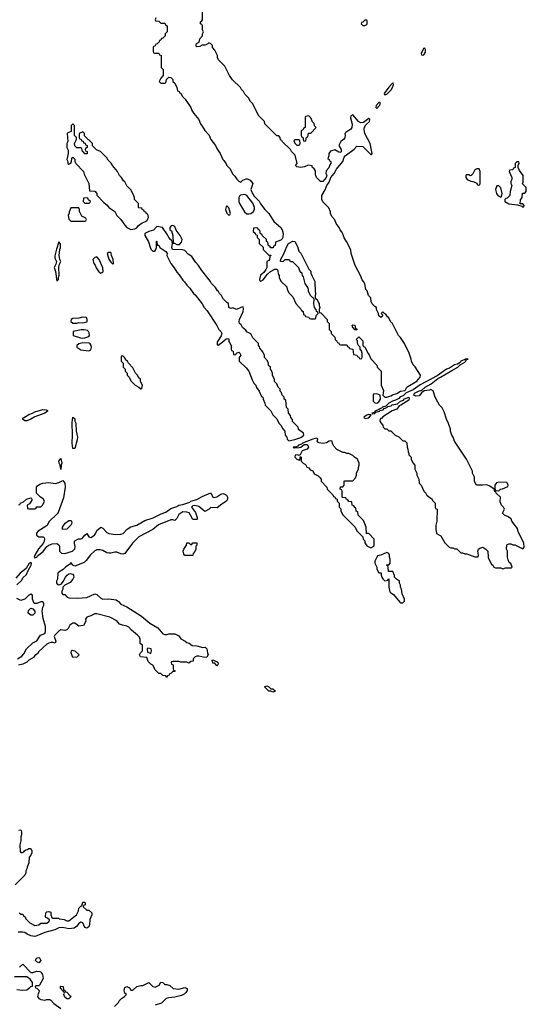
# Model space of a CAD drawing. Header units: inches. Extents: x 2735672 to 2903319, y 894031 to 1029782.
# Tile 109 of 167: x 2837959 to 2843026, y 953373 to 963230. Entities that reach past the tile are written whole.
import ezdxf

# ---------------------------------------------------------------- set-up
doc = ezdxf.new("R2010")
doc.units = ezdxf.units.IN
doc.header["$MEASUREMENT"] = 0
for name, color, linetype in [('C8935', 7, 'Continuous'), ('C8936', 7, 'Continuous'), ('C8945', 7, 'Continuous'), ('C8946', 7, 'Continuous')]:
    doc.layers.add(name, color=color, linetype=linetype)

msp = doc.modelspace()

# ---------------------------------------------------------------- linework, layer by layer
at = {"layer": 'C8935', "color": 4}
for points, elevation in [([(2838590, 959995.3), (2838550, 959984), (2838531.3, 959970), (2838531.3, 959950), (2838570, 959926), (2838650, 959916), (2838670, 959926), (2838676, 959950), (2838673.2, 959970), (2838665.2, 959985.2), (2838652.5, 959992.5)], 8), ([(2838990, 959866), (2838978, 959862), (2838974, 959850), (2838974, 959810), (2838994, 959790), (2838994, 959750), (2839014, 959730), (2839014, 959710), (2839034, 959690), (2839034, 959670), (2839054, 959650), (2839070, 959614), (2839114, 959570), (2839152, 959552), (2839170, 959534), (2839182, 959538), (2839186, 959570), (2839168.4, 959608.4), (2839166, 959630), (2839150, 959646), (2839134.6, 959674.6), (2839118, 959690), (2839090, 959746), (2839046, 959790), (2839038, 959810), (2839022, 959822), (2839010, 959846)], 8), ([(2838030, 959214), (2838010, 959215.3), (2837986, 959230), (2837996.4, 959243.6), (2838050, 959278), (2838088.9, 959291.1), (2838110, 959304.7), (2838190, 959326), (2838224.7, 959324.7), (2838236.9, 959316.9), (2838238, 959310), (2838211.3, 959290), (2838110, 959255.3), (2838070, 959229.2)], 4), ([(2838490, 958938), (2838482.9, 958990), (2838487.3, 959070), (2838482.7, 959197.3), (2838490, 959252), (2838510, 959234), (2838512, 959210), (2838522, 959190), (2838524.7, 959110), (2838536, 959050), (2838535.3, 959024.7), (2838510, 958938)], 4), ([(2838370, 958728), (2838365.2, 958770), (2838353.2, 958790), (2838349, 958810), (2838370, 958838), (2838382, 958790), (2838374.8, 958770)], 4), ([(2838387.3, 958127.3), (2838388, 958150), (2838415.3, 958190), (2838450, 958216), (2838470, 958218), (2838478, 958210), (2838482, 958190), (2838472, 958170), (2838430, 958128)], 4), ([(2839610, 957866), (2839600.4, 957880.4), (2839595.3, 957910), (2839602, 957930), (2839628, 957970), (2839630, 957994), (2839650, 957994), (2839670, 957974), (2839682, 957978), (2839690, 957994), (2839731.6, 957991.6), (2839731.6, 957968.4), (2839722, 957958), (2839722, 957930), (2839710, 957906), (2839692.7, 957887.3), (2839690, 957866)], 4), ([(2838090, 957269.2), (2838069.3, 957269.3), (2838044, 957290), (2838045.6, 957314.4), (2838070, 957338), (2838090, 957332), (2838110.8, 957310), (2838110.5, 957289.5)], 4), ([(2839242, 956938), (2839234, 956930), (2839238, 956898), (2839270, 956886), (2839279, 956910), (2839274, 956930)], 4), ([(2838490, 956846), (2838475.3, 956890), (2838478, 956910), (2838483.1, 956916.9), (2838510, 956911.3), (2838554, 956870), (2838530, 956849)], 4), ([(2839923.6, 956803.6), (2839930, 956804.7), (2839944.7, 956790), (2839942, 956770), (2839930, 956762), (2839910, 956788), (2839889.3, 956789.3), (2839883.1, 956816.9), (2839890, 956822)], 4), ([(2838150, 953788.7), (2838130, 953798), (2838118, 953810), (2838125.6, 953834.4), (2838150, 953842), (2838158, 953838), (2838172, 953810)], 4), ([(2838430, 953428), (2838410, 953446), (2838402, 953470), (2838406, 953486), (2838402, 953502), (2838387.3, 953507.3), (2838382, 953522), (2838366, 953530), (2838366, 953550), (2838370, 953554), (2838392.7, 953552.7), (2838398, 953518), (2838410, 953514), (2838418, 953498), (2838430, 953494), (2838459.6, 953459.6), (2838474, 953450), (2838450, 953428)], 4)]:
    msp.add_lwpolyline(points, close=True, dxfattribs=dict(at, elevation=elevation))
for points, elevation in [([(2839935.4, 960000), (2839934, 959974), (2839950, 959972), (2839957.2, 959982.8), (2839979.3, 960000)], 8), ([(2837950, 958374), (2837962, 958378), (2837966, 958390), (2837996.4, 958403.6), (2838026, 958430), (2838070, 958442), (2838078, 958438), (2838082, 958430), (2838079.6, 958420.4), (2838058, 958382), (2838034, 958370), (2838038, 958338), (2838050, 958334), (2838110, 958334), (2838122, 958338), (2838130, 958354), (2838170, 958354), (2838190, 958374), (2838206, 958410), (2838194.6, 958434.6), (2838168.7, 958448.7), (2838128.4, 958488.4), (2838128, 958550), (2838136.4, 958563.6), (2838160.2, 958579.8), (2838190, 958591.3), (2838250, 958598), (2838312.9, 958587.1), (2838350, 958596), (2838390, 958616), (2838410.3, 958590.3), (2838415.3, 958550), (2838396, 958444), (2838343.1, 958296.9), (2838335.6, 958284.4), (2838250, 958203.7), (2838234.2, 958165.8), (2838144, 958110), (2838126, 958090), (2838128.6, 958068.6), (2838139.1, 958059.1), (2838150, 958054), (2838193.7, 958053.7), (2838204, 958044), (2838207.7, 958030), (2838204.4, 958010), (2838193.5, 957986.5), (2838146.4, 957933.6), (2838111, 957870), (2838105.5, 957850), (2838110, 957838), (2838115.5, 957844.5), (2838130, 957848), (2838138.9, 957861.1), (2838192.7, 957907.3), (2838230, 957954.8), (2838250, 957970.8), (2838283.6, 957983.6), (2838330, 957984.7), (2838352, 957972), (2838358, 957958), (2838356, 957910), (2838378, 957890), (2838410, 957884.4), (2838488.7, 957910), (2838510, 957934), (2838512.5, 957952.5), (2838506, 957990), (2838506, 958010), (2838510, 958014), (2838548.4, 958031.6), (2838570, 958031.3), (2838583.1, 958036.9), (2838609.3, 958070.7), (2838630, 958084.7), (2838650, 958051.3), (2838670, 958044.9), (2838706.6, 958070), (2838720.7, 958090), (2838730, 958114.8), (2838770, 958151.3), (2838790, 958138), (2838830, 958097.3), (2838850, 958085.5), (2838915.9, 958075.9), (2838970, 958078), (2838992.6, 958087.4), (2839035.1, 958130), (2839070, 958153), (2839130, 958170.4), (2839210, 958216.4), (2839295.6, 958244.4), (2839375.6, 958284.4), (2839420.1, 958299.9), (2839470, 958337.6), (2839530, 958357.3), (2839550, 958370.5), (2839590, 958376.3), (2839659.5, 958400.5), (2839670.9, 958410.9), (2839730, 958426), (2839782.7, 958457.3), (2839870, 958493.4), (2839890.6, 958450.6), (2839907.5, 958447.5), (2839930, 958452.2), (2839970, 958479.5), (2839990, 958486.7), (2840000, 958483.6)], 4), ([(2840000, 958393), (2839979.5, 958380.5), (2839935.3, 958344.7), (2839870, 958346), (2839854, 958330), (2839810, 958308), (2839750, 958355.3), (2839710, 958368), (2839690, 958362), (2839678, 958350), (2839718, 958298), (2839732.7, 958247.3), (2839732.7, 958227.3), (2839690, 958226), (2839669, 958270), (2839652.7, 958292.7), (2839630, 958301.2), (2839590, 958302), (2839550, 958275.3), (2839530, 958238), (2839510, 958218), (2839490, 958224), (2839470, 958222.7), (2839348.5, 958171.5), (2839290, 958126), (2839150, 958054.5), (2839088, 957990), (2839010, 957885.2), (2838990, 957879.3), (2838970, 957882.7), (2838930, 957899.5), (2838910, 957900.7), (2838870, 957889.5), (2838850, 957889.5), (2838830, 957893.3), (2838790, 957917), (2838764.2, 957924.2), (2838730, 957921.3), (2838710, 957913), (2838667.3, 957872.7), (2838623.7, 957816.3), (2838603, 957797), (2838510, 957759), (2838490, 957768), (2838474, 957794), (2838470, 957794), (2838460.7, 957779.3), (2838417.1, 957750), (2838394.4, 957725.6), (2838350, 957700.4), (2838340.3, 957690), (2838336.3, 957630), (2838328.3, 957608.3), (2838328.1, 957588.1), (2838336.9, 957576.9), (2838350, 957571.3), (2838370, 957578), (2838378, 957582), (2838394.6, 957605.4), (2838417.2, 957650), (2838434, 957670), (2838450, 957682.8), (2838465.4, 957685.4), (2838490, 957678), (2838498, 957670), (2838502, 957650), (2838492, 957630), (2838463.6, 957596.4), (2838410, 957568), (2838392, 957550), (2838392, 957530), (2838382, 957510), (2838382, 957490), (2838390, 957474), (2838410, 957474), (2838434, 957450), (2838450, 957442), (2838538, 957438), (2838630, 957446.7), (2838710, 957482), (2838730, 957476.4), (2838770, 957439.5), (2838790, 957427.4), (2838850, 957432.2), (2838923.4, 957423.4), (2838946.6, 957406.6), (2838970, 957379.3), (2839032, 957352), (2839178.7, 957258.7), (2839262, 957190), (2839340.9, 957140.9), (2839390, 957082), (2839410, 957074), (2839430, 957074), (2839450, 957082), (2839510, 957082), (2839550, 957062), (2839571.6, 957031.6), (2839614, 957010), (2839630, 956994), (2839654, 956990), (2839683.6, 956963.6), (2839730, 956962), (2839790, 956944.7), (2839814, 956950), (2839831.1, 956931.1), (2839836, 956890), (2839844.7, 956870), (2839831.6, 956848.4), (2839810, 956844), (2839750, 956859), (2839730, 956858), (2839714, 956850), (2839694, 956830), (2839692.7, 956807.3), (2839670, 956806), (2839650, 956788), (2839630, 956798), (2839570, 956798), (2839550, 956806), (2839490, 956806), (2839478, 956802), (2839474, 956790), (2839478, 956778), (2839494, 956770), (2839494, 956730), (2839498, 956718), (2839514, 956710), (2839510, 956706), (2839490, 956706), (2839470, 956686), (2839458, 956682), (2839452.7, 956667.3), (2839438, 956662), (2839430, 956646), (2839422, 956662), (2839390, 956666), (2839370, 956686), (2839350, 956686), (2839327.3, 956707.3), (2839310, 956726), (2839304.7, 956744.7), (2839290, 956768), (2839270, 956778), (2839244, 956804), (2839230, 956846), (2839168, 956850), (2839158, 956870), (2839166, 956890), (2839186, 956910), (2839186, 956970), (2839164, 956984), (2839164, 957030), (2839157.2, 957050), (2839139, 957070), (2839078, 957118), (2839050, 957149.2), (2839030, 957159.5), (2838987.2, 957167.2), (2838958, 957178), (2838930, 957212.3), (2838862, 957250), (2838730, 957282.9), (2838710, 957282.9), (2838670, 957261.2), (2838630, 957248), (2838618, 957230), (2838622, 957210), (2838596, 957164), (2838550, 957158), (2838510, 957188.7), (2838490, 957189), (2838461, 957170), (2838443.5, 957136.5), (2838430, 957122), (2838410, 957115.3), (2838370, 957122), (2838350, 957108.7), (2838311.3, 957070), (2838305.4, 957054.6), (2838322, 957010), (2838314, 956990), (2838295.3, 956995.3), (2838274, 956994), (2838250, 956989), (2838230, 956979), (2838150, 956906), (2838136.9, 956883.1), (2838110, 956866), (2838096, 956844), (2838050, 956819), (2838030, 956799), (2837990, 956779), (2837948.4, 956768.4)], 4), ([(2837929.1, 957570.9), (2837979.3, 957620.7), (2837990, 957642), (2838025.6, 957674.4), (2838043.2, 957716.8), (2838074.5, 957770), (2838077.2, 957790), (2838070, 957796), (2838050, 957782.7), (2838024.4, 957735.6), (2837962.8, 957690), (2837921.4, 957638.6)], 4), ([(2837938, 956830), (2837980.2, 956859.8), (2837999.3, 956880.7), (2838028.7, 956930), (2838089.3, 956990.7), (2838130, 957012), (2838168, 957070), (2838210, 957084.7), (2838216, 957104), (2838216.5, 957156.5), (2838194, 957234), (2838184.2, 957310), (2838189.5, 957350), (2838199.6, 957370), (2838199.5, 957390), (2838190, 957400.9), (2838170, 957403.7), (2838130, 957384), (2838105.2, 957385.2), (2838088.9, 957428.9), (2838086, 957470), (2838070, 957478), (2838050, 957468), (2838010.9, 957429.1), (2837970, 957415.3), (2837930, 957435.3)], 4), ([(2837950, 955116), (2837970, 955118), (2837974.4, 955114.4), (2837978.8, 955098.8), (2837977.3, 955070), (2837970.7, 955050), (2837970.7, 955009.3), (2837961, 954970), (2837963.5, 954903.5), (2837970, 954892), (2837987.3, 954892.7), (2838002, 954898), (2838006, 954910), (2838020.4, 954919.6), (2838036.4, 954923.6), (2838050, 954934), (2838070, 954934), (2838082, 954910), (2838082, 954890), (2838070, 954866), (2838052.7, 954847.3), (2838052, 954790), (2838032.7, 954747.3), (2838032, 954730), (2838022, 954710), (2838022, 954690), (2838010, 954666), (2837914, 954570)], 4), ([(2837954, 954290), (2837970, 954274), (2837990, 954274), (2837998, 954258), (2838014, 954250), (2838022, 954230), (2838062, 954190), (2838110, 954162), (2838150, 954168.5), (2838170, 954184), (2838230, 954186.8), (2838250, 954202), (2838258, 954210), (2838258, 954218), (2838236.4, 954236.4), (2838222, 954242), (2838218, 954250), (2838222, 954290), (2838230, 954298), (2838250, 954302), (2838270, 954294), (2838272, 954270), (2838282, 954242), (2838290, 954234), (2838350, 954234), (2838354, 954230), (2838403.5, 954223.5), (2838430, 954207.7), (2838450, 954207.7), (2838528, 954270), (2838548, 954310), (2838550, 954334), (2838570, 954354), (2838582, 954358), (2838590, 954394), (2838610, 954394), (2838614, 954390), (2838614, 954370), (2838598, 954362), (2838594, 954350), (2838630, 954314), (2838650, 954314), (2838682, 954290), (2838682, 954270), (2838659.6, 954220.4), (2838658, 954170), (2838651, 954149), (2838630, 954135.3), (2838610, 954142), (2838590, 954188), (2838570, 954195.3), (2838550, 954182), (2838528.2, 954151.8), (2838505.2, 954134.8), (2838450, 954129.5), (2838390, 954141.6), (2838350, 954137.6), (2838310, 954117.6), (2838210, 954093), (2838130, 954056.9), (2838110, 954053), (2838070, 954057.6), (2838034.2, 954074.2), (2838010, 954091.5), (2837990, 954096.2), (2837944, 954096)], 4), ([(2837956.4, 953743.6), (2837990, 953774), (2838070, 953692), (2838091.6, 953691.6), (2838130, 953706), (2838162, 953702), (2838173.7, 953693.7), (2838186, 953670), (2838194, 953630), (2838156.9, 953563.1), (2838150, 953558), (2838122, 953558), (2838114, 953550), (2838118, 953538), (2838132.7, 953532.7), (2838154, 953510), (2838152, 953490), (2838143.6, 953476.4), (2838138, 953450), (2838150, 953432), (2838170, 953421), (2838210, 953416), (2838230, 953422), (2838259.6, 953419.6), (2838270, 953414), (2838299.6, 953379.6), (2838370, 953331)], 4), ([(2837930, 953521), (2837990, 953516), (2838030, 953518), (2838060.4, 953539.6), (2838070, 953552), (2838086, 953554), (2838088, 953590), (2838064.7, 953624.7), (2838030, 953648.7), (2837907.3, 953647.3)], 4), ([(2838906, 953350), (2838948.4, 953391.6), (2838958, 953410), (2838978, 953430), (2839008, 953450), (2839026, 953470), (2839010, 953486), (2839002.7, 953510), (2839010, 953542), (2839030, 953552), (2839058, 953538), (2839070, 953514), (2839090, 953514), (2839130, 953552), (2839170, 953562), (2839190, 953562), (2839250, 953592), (2839290, 953552), (2839314.6, 953545.4), (2839355.3, 953564.7), (2839370, 953594), (2839390, 953592), (2839410, 953572), (2839431.1, 953571.1), (2839459.8, 953559.8), (2839494, 953530), (2839550, 953524.9), (2839610, 953542), (2839634, 953530), (2839634, 953510), (2839622, 953490), (2839605.4, 953474.6), (2839578, 953462), (2839510, 953445.2), (2839450, 953439.3), (2839424.7, 953430), (2839376, 953384), (2839315.3, 953364.7)], 4)]:
    msp.add_lwpolyline(points, dxfattribs=dict(at, elevation=elevation))
at = {"layer": 'C8936', "color": 4, "elevation": 8}
for points in [[(2839322, 963250), (2839314, 963230), (2839318, 963218), (2839350, 963214), (2839370, 963194), (2839410, 963194), (2839418, 963178), (2839434, 963170), (2839434, 963110), (2839414, 963090), (2839414, 963070), (2839390, 963046), (2839378, 963042), (2839370, 963026), (2839358, 963022), (2839354, 963010), (2839332.7, 962987.3), (2839318, 962982), (2839312.7, 962967.3), (2839298, 962962), (2839294, 962950), (2839294, 962910), (2839298, 962898), (2839310, 962894), (2839350, 962894), (2839358, 962878), (2839374, 962870), (2839374, 962750), (2839394, 962730), (2839394, 962670), (2839370, 962646), (2839354, 962610), (2839370, 962594), (2839410, 962594), (2839422, 962598), (2839426, 962630), (2839450, 962654), (2839470, 962652), (2839490, 962632), (2839492, 962612), (2839510, 962594), (2839532, 962550), (2839538, 962518), (2839554, 962510), (2839558, 962498), (2839570, 962494), (2839584.7, 962464.7), (2839615.3, 962435.3), (2839670.9, 962350.9), (2839682, 962322), (2839702, 962290), (2839750.9, 962230.9), (2839766.4, 962186.4), (2839785.4, 962165.4), (2839810, 962122), (2839855.3, 962075.3), (2839871.3, 962030), (2839918, 961970), (2839930, 961942), (2839964.7, 961890), (2839992, 961830), (2840000, 961819.3)], [(2840000, 962775.8), (2839947.3, 962827.3), (2839938, 962850), (2839938, 962870), (2839910, 962926), (2839886, 962950), (2839886, 962970), (2839866, 962990), (2839850, 962998), (2839836, 962984), (2839810, 962975.3), (2839784.7, 962975.3), (2839759.6, 962960.4), (2839730, 962958), (2839724, 962964), (2839723.1, 962976.9), (2839728.9, 962991.1), (2839755.3, 963004.7), (2839760.4, 963039.6), (2839786, 963070), (2839786, 963090), (2839798, 963110), (2839786, 963130), (2839786, 963170), (2839782, 963182), (2839766, 963190), (2839766, 963210), (2839782, 963218), (2839786, 963230), (2839786, 963310)], [(2840000, 960428), (2839998, 960430), (2839978, 960470), (2839958, 960490), (2839948.4, 960508.4), (2839936.4, 960516.4), (2839918, 960550), (2839878, 960590), (2839868.9, 960608.9), (2839780.2, 960720.2), (2839748, 960770), (2839720.2, 960800.2), (2839680.4, 960860.4), (2839643.1, 960883.1), (2839610, 960918), (2839587.3, 960927.3), (2839488.7, 960928.7), (2839482, 960950), (2839488, 960988), (2839482, 961022), (2839470, 961026), (2839450, 961048), (2839437.2, 961077.2), (2839389, 961149), (2839330, 961158), (2839297.3, 961122.7), (2839250, 961109), (2839212, 961090), (2839211.3, 961070), (2839246.4, 961006.4), (2839270, 960934), (2839290, 960912), (2839310, 960912), (2839322, 960930), (2839328, 960950), (2839326, 961014), (2839330, 961014), (2839334, 960974), (2839350, 960972), (2839362, 960950), (2839422, 960910), (2839434, 960890), (2839432, 960870), (2839472, 960790), (2839505.4, 960745.4), (2839530, 960702), (2839555.3, 960675.3), (2839590, 960622), (2839606.4, 960606.4), (2839630, 960572), (2839662, 960542), (2839698, 960490), (2839714.8, 960474.8), (2839785.4, 960385.4), (2839804.7, 960350), (2839835.3, 960315.3), (2839931.3, 960170), (2839951.3, 960130), (2839971.3, 960110), (2839981, 960090), (2839973.4, 960066.6), (2839936, 960010), (2839935.4, 960000)], [(2839979.3, 960000), (2840000, 960016.1)]]:
    msp.add_lwpolyline(points, dxfattribs=at)
for points in [[(2838490, 962186), (2838474, 962170), (2838474, 962110), (2838442, 962098), (2838434, 962090), (2838442, 962010), (2838432, 961990), (2838432, 961950), (2838443.6, 961923.6), (2838444.7, 961890), (2838432, 961830), (2838442, 961810), (2838442, 961790), (2838450, 961782), (2838470, 961794), (2838478, 961810), (2838480.4, 961839.6), (2838490, 961854), (2838510, 961834), (2838512, 961810), (2838522, 961790), (2838598, 961710), (2838603.6, 961683.6), (2838652, 961590), (2838658, 961518), (2838710, 961512), (2838730.9, 961490.9), (2838732, 961472), (2838799.6, 961399.6), (2838834.4, 961374.4), (2838852, 961350), (2838910.7, 961310.7), (2838930.7, 961270.7), (2838972, 961230), (2839010, 961172), (2839032, 961150), (2839070, 961131), (2839110, 961136), (2839130, 961147.3), (2839149, 961170), (2839185.1, 961194.9), (2839218, 961210), (2839235.3, 961224.7), (2839246, 961250), (2839242, 961282), (2839227.3, 961287.3), (2839222, 961302), (2839207.3, 961307.3), (2839202, 961322), (2839187.3, 961327.3), (2839182, 961342), (2839150, 961346), (2839146, 961350), (2839146, 961390), (2839108.4, 961428.4), (2839107.3, 961447.3), (2839096.4, 961476.4), (2839070, 961526), (2839030, 961566), (2839010, 961606), (2838996.4, 961616.4), (2838978, 961650), (2838958, 961670), (2838938, 961710), (2838890, 961766), (2838874.6, 961794.6), (2838843.1, 961823.1), (2838830, 961846), (2838766, 961910), (2838727.3, 961927.3), (2838687.3, 961967.3), (2838686, 961990), (2838607.3, 962067.3), (2838606, 962090), (2838590, 962106), (2838554, 962090), (2838554, 962050), (2838558, 962038), (2838572.7, 962032.7), (2838578, 962018), (2838592.7, 962012.7), (2838598, 961998), (2838612.7, 961992.7), (2838618, 961978), (2838634, 961970), (2838634, 961950), (2838618, 961942), (2838614, 961930), (2838618, 961918), (2838634, 961910), (2838632.7, 961887.3), (2838610, 961886), (2838602, 961902), (2838586, 961910), (2838582, 961942), (2838570, 961946), (2838530, 961946), (2838510, 961966), (2838508.9, 961991.1), (2838526, 962030), (2838526, 962050), (2838508, 962070), (2838506, 962170)], [(2838630, 961446), (2838598, 961442), (2838594, 961410), (2838610, 961394), (2838650, 961394), (2838662, 961398), (2838666, 961410), (2838647.3, 961427.3), (2838642, 961442)], [(2838550, 961346), (2838470, 961346), (2838452.7, 961307.3), (2838452.7, 961292.7), (2838444.7, 961270), (2838450, 961234), (2838470, 961214), (2838610, 961214), (2838622, 961218), (2838626, 961230), (2838622, 961242), (2838582, 961262), (2838558, 961310), (2838558, 961330)], [(2839490, 961168), (2839472.7, 961167.3), (2839462, 961150), (2839462, 961130), (2839476, 961116), (2839491, 961071), (2839494, 960994), (2839506, 960994), (2839530, 960978), (2839550, 960978), (2839559, 960981), (2839578, 961002), (2839584, 961030), (2839564, 961070), (2839524, 961124), (2839510, 961158)], [(2838350, 961006), (2838326, 960934), (2838310, 960866), (2838310, 960842), (2838327.3, 960810), (2838319.1, 960780.9), (2838303, 960750), (2838318.8, 960710), (2838330, 960614), (2838346, 960630), (2838346, 960650), (2838352.5, 960672.5), (2838349.1, 960750.9), (2838356.2, 960783.8), (2838369, 960810), (2838359.3, 960830), (2838354.5, 960870), (2838361.2, 960930), (2838368.7, 960950), (2838367.3, 960987.3)], [(2838870, 960898), (2838850, 960898), (2838834, 960890), (2838850, 960834), (2838870, 960802), (2838890, 960782), (2838898, 960790), (2838894, 960830), (2838878, 960870), (2838875.3, 960890)], [(2838730, 960855.3), (2838710, 960848), (2838692, 960828), (2838701, 960790), (2838714, 960774), (2838725.2, 960745.2), (2838750, 960704.7), (2838770, 960692), (2838790, 960702), (2838795.3, 960710), (2838790, 960746), (2838755.3, 960830)], [(2838587.5, 960252.5), (2838550, 960242), (2838490, 960238), (2838472.7, 960227.3), (2838472, 960210), (2838490, 960192), (2838530, 960192), (2838550, 960198), (2838590, 960196), (2838630, 960206), (2838634, 960210), (2838635.3, 960230), (2838628, 960248)], [(2838604.7, 960124.7), (2838575.3, 960124.7), (2838494, 960110), (2838494, 960070), (2838566.4, 960046.4), (2838590, 960042.8), (2838610, 960046), (2838650, 960058), (2838657.2, 960070), (2838655.5, 960095.5), (2838648.7, 960110), (2838638, 960118)]]:
    msp.add_lwpolyline(points, close=True, dxfattribs=at)
at = {"layer": 'C8945', "color": 4}
for points, elevation in [([(2840056.8, 960000), (2840072.7, 959967.3), (2840074, 959930), (2840078, 959918), (2840094, 959910), (2840098, 959878), (2840110, 959874), (2840122, 959878), (2840127.3, 959892.7), (2840150, 959902), (2840162, 959890), (2840172, 959870), (2840152.7, 959847.3), (2840154, 959810), (2840223.6, 959743.6), (2840251, 959711), (2840283.6, 959623.6), (2840302, 959590), (2840322, 959570), (2840327.1, 959547.1), (2840354, 959510), (2840378, 959458), (2840391.6, 959451.6), (2840392.7, 959432.7), (2840411.6, 959391.6), (2840414, 959370), (2840470, 959314), (2840490, 959274), (2840530, 959234), (2840552, 959190), (2840571.3, 959171.3), (2840590, 959134), (2840611.6, 959111.6), (2840614, 959070), (2840631.6, 959051.6), (2840634, 959030), (2840650, 959014), (2840710, 959027.3), (2840771.8, 959048.2), (2840802, 959070), (2840798, 959090), (2840747.3, 959127.3), (2840746, 959150), (2840688.4, 959208.4), (2840687.3, 959227.3), (2840670, 959246), (2840667.3, 959267.3), (2840648, 959290), (2840646, 959330), (2840628.4, 959348.4), (2840622, 959422), (2840606, 959430), (2840606, 959450), (2840587.3, 959467.3), (2840580.4, 959480.4), (2840576.4, 959496.4), (2840566, 959510), (2840566, 959530), (2840546, 959550), (2840530, 959586), (2840508.4, 959608.4), (2840507.3, 959627.3), (2840488, 959670), (2840487.3, 959687.3), (2840476.4, 959716.4), (2840466, 959730), (2840466, 959750), (2840448.4, 959768.4), (2840447.3, 959787.3), (2840436.4, 959816.4), (2840408.4, 959848.4), (2840407.3, 959867.3), (2840390, 959906), (2840360.4, 959940.4), (2840356.4, 959956.4), (2840346, 959970), (2840346, 959990), (2840336, 960000)], 8), ([(2841137.3, 960000), (2841138, 959998), (2841152.7, 959992.7), (2841158, 959978), (2841170, 959974), (2841230, 959974), (2841238, 959958), (2841252.7, 959952.7), (2841258, 959938), (2841292.7, 959932.7), (2841298, 959878), (2841332.7, 959872.7), (2841338, 959858), (2841352.7, 959852.7), (2841358, 959838), (2841370, 959834), (2841382, 959838), (2841386, 959850), (2841386, 959890), (2841376.4, 959916.4), (2841366, 959930), (2841366, 959950), (2841347.3, 959967.3), (2841340.4, 959980.4), (2841338.2, 960000)], 8), ([(2841390.9, 960000), (2841392.7, 959972.7), (2841398, 959958), (2841410, 959954), (2841442, 959890), (2841456, 959876), (2841470, 959834), (2841531.1, 959771.1), (2841534, 959750), (2841574, 959710), (2841574, 959570), (2841596.9, 959516.9), (2841592, 959470), (2841611.6, 959451.6), (2841631.6, 959451.6), (2841670, 959462.8), (2841686.3, 959473.7), (2841731.9, 959488.1), (2841767.3, 959512.7), (2841810, 959518.8), (2841816.6, 959523.4), (2841829.6, 959550.4), (2841840.5, 959559.5), (2841930, 959610.8), (2841964, 959650), (2841968.7, 959670), (2841913.6, 959753.6), (2841894.6, 959774.6), (2841878, 959810), (2841875.3, 959830), (2841852.9, 959892.9), (2841808.9, 959988.9), (2841801.4, 960000)], 8), ([(2840000, 958483.6), (2840018, 958478), (2840028.8, 958468.8), (2840037.6, 958450), (2840038.4, 958430), (2840027.7, 958410), (2840000, 958393)], 4)]:
    msp.add_lwpolyline(points, dxfattribs=dict(at, elevation=elevation))
for points, elevation in [([(2842434.6, 959834.6), (2842414, 959830), (2842414, 959826), (2842410, 959829), (2842371, 959810), (2842363, 959797), (2842337.6, 959782.4), (2842306.8, 959773.2), (2842257.4, 959742.6), (2842229, 959731), (2842134, 959666), (2841965.5, 959574.5), (2841894.9, 959525.1), (2841824, 959496), (2841795.2, 959464.8), (2841766, 959454), (2841750, 959439), (2841718.8, 959421.2), (2841688.1, 959411.9), (2841651.3, 959390), (2841619.8, 959360.2), (2841588.1, 959351.9), (2841578, 959342), (2841552, 959330), (2841554, 959326), (2841512, 959310), (2841518, 959302), (2841510, 959306), (2841503.6, 959296.4), (2841482, 959290), (2841484.7, 959284.7), (2841511.6, 959288.4), (2841520.2, 959299.8), (2841558, 959310), (2841562, 959318), (2841594.8, 959325.2), (2841604, 959336), (2841632.1, 959347.9), (2841642.7, 959357.3), (2841674.5, 959365.5), (2841686, 959374), (2841736.5, 959383.5), (2841769.1, 959410.9), (2841798.6, 959421.4), (2841806.6, 959433.4), (2841852, 959450), (2841855.3, 959435.3), (2841850, 959422), (2841770.5, 959369.5), (2841755.3, 959364.7), (2841730.7, 959329.3), (2841685.5, 959314.5), (2841590, 959254), (2841579.8, 959240.2), (2841564.7, 959230), (2841562, 959210), (2841570, 959194), (2841591.6, 959171.6), (2841594, 959150), (2841610, 959134), (2841630, 959134), (2841650, 959114), (2841670, 959114), (2841714, 959070), (2841750, 959054), (2841790, 959014), (2841810, 959014), (2841832.7, 958992.7), (2841834, 958950), (2841842, 958930), (2841843.6, 958903.6), (2841852.7, 958887.3), (2841852.7, 958872.7), (2841874, 958850), (2841874, 958830), (2841890, 958794), (2841911.6, 958771.6), (2841912, 958730), (2841931.1, 958691.1), (2841932, 958670), (2841952, 958630), (2841954, 958590), (2841974, 958570), (2842002, 958510), (2842022, 958490), (2842032, 958470), (2842050, 958452), (2842076.9, 958436.9), (2842090, 958414), (2842114, 958390), (2842114, 958350), (2842118, 958338), (2842134, 958330), (2842130.9, 958210.9), (2842122.8, 958170), (2842121, 958130), (2842127.3, 958087.3), (2842170, 958062), (2842211.6, 957991.6), (2842254, 957950), (2842270, 957942), (2842290, 957942), (2842310, 957932), (2842331.6, 957931.6), (2842372, 957892), (2842388, 957892), (2842410, 957882), (2842430, 957882), (2842510, 957851.3), (2842546, 957854), (2842548, 957870), (2842542, 957910), (2842548.7, 957930), (2842560.2, 957939.8), (2842590, 957951), (2842622, 957930), (2842642, 957910), (2842645.4, 957845.4), (2842663.6, 957803.6), (2842679.6, 957779.6), (2842692, 957770), (2842702, 957750), (2842716.4, 957743.6), (2842770, 957742), (2842790, 957734), (2842816.4, 957743.6), (2842870, 957742), (2842878, 957742), (2842886, 957750), (2842870, 957786), (2842856.4, 957796.4), (2842843.1, 957823.1), (2842838, 957850), (2842838, 957910), (2842828, 957930), (2842830, 957974), (2842850, 957982), (2842870, 957982), (2842890, 957972), (2842911.6, 957971.6), (2842990, 957934), (2843006, 957950), (2843002, 957990), (2842945.6, 958105.6), (2842936.5, 958136.5), (2842882, 958210), (2842874, 958234), (2842838, 958258), (2842808.4, 958268.4), (2842788.4, 958288.4), (2842808, 958330), (2842798, 958350), (2842778, 958370), (2842763.1, 958403.1), (2842768, 958450), (2842726, 958490), (2842722, 958502), (2842710, 958506), (2842706, 958530), (2842660.2, 958560.2), (2842630, 958574), (2842589, 958569), (2842528, 958570), (2842508.4, 958608.4), (2842508, 958650), (2842488.7, 958690), (2842488, 958710), (2842428, 958830), (2842308.7, 959010), (2842295.3, 959050), (2842282, 959070), (2842268.7, 959110), (2842268.7, 959130), (2842249, 959189), (2842228.7, 959230), (2842203.1, 959303.1), (2842183.1, 959343.1), (2842158, 959370), (2842140.2, 959400.2), (2842115.3, 959450), (2842094, 959514), (2842070, 959528.7), (2842057.3, 959522.7), (2842004.7, 959515.3), (2841982, 959498), (2841954, 959466), (2841921.5, 959461.5), (2841902, 959470), (2841909.5, 959490.5), (2841921.2, 959498.8), (2841947.2, 959512.8), (2841980.4, 959519.6), (2842014, 959550), (2842074.9, 959585.1), (2842141.7, 959638.3), (2842169.2, 959650), (2842281, 959719), (2842341.2, 959750), (2842362.7, 959770), (2842363.7, 959776.3), (2842410, 959801.6), (2842420.9, 959810), (2842420.9, 959819.1), (2842432.1, 959827.9), (2842446, 959830)], 8), ([(2841530, 959486), (2841498, 959482), (2841494, 959470), (2841494, 959410), (2841512.7, 959392.7), (2841530, 959392), (2841550, 959404.7), (2841568, 959430), (2841566, 959470)], 8), ([(2841450, 959277), (2841431.3, 959270), (2841402.8, 959250), (2841403.5, 959243.5), (2841418.8, 959238.8), (2841450, 959242.8), (2841475.3, 959275.3)], 8), ([(2840930, 959039), (2840917.2, 959037.2), (2840890, 959032.3), (2840788, 958992), (2840778, 958982), (2840747.9, 958972.1), (2840739.8, 958960.2), (2840726.4, 958953.6), (2840694, 958950), (2840703.6, 958943.6), (2840753.2, 958946.8), (2840770, 958951.3), (2840804, 958976), (2840830, 958976.3), (2840841, 958970), (2840846.8, 958950), (2840836, 958930), (2840784.9, 958915.1), (2840764.7, 958875.3), (2840754, 958870), (2840754, 958866), (2840733.2, 958873.2), (2840714, 958870), (2840712, 958850), (2840730, 958832), (2840758, 958822), (2840766, 958830), (2840766, 958854), (2840770, 958854), (2840774, 958850), (2840774, 958810), (2840794, 958790), (2840816.9, 958776.9), (2840831.6, 958751.6), (2840850, 958742), (2840864.7, 958724.7), (2840890, 958714), (2840904.7, 958684.7), (2840943.6, 958663.6), (2840963.6, 958643.6), (2840974, 958630), (2840974, 958610), (2841031.6, 958551.6), (2841034, 958530), (2841092.7, 958472.7), (2841098, 958458), (2841110, 958454), (2841118, 958438), (2841134, 958430), (2841134, 958410), (2841154, 958390), (2841154, 958350), (2841171.6, 958331.6), (2841172, 958310), (2841190, 958274), (2841314, 958150), (2841330, 958114), (2841392.7, 958052.7), (2841394, 958030), (2841411.6, 958011.6), (2841412.7, 957992.7), (2841430, 957962), (2841470, 957942), (2841502, 957958), (2841506, 957970), (2841506, 958030), (2841450, 958086), (2841427.3, 958087.3), (2841426, 958150), (2841396.4, 958216.4), (2841346, 958270), (2841342, 958302), (2841326, 958310), (2841322, 958342), (2841310, 958346), (2841302, 958362), (2841286, 958370), (2841282, 958402), (2841250, 958406), (2841242, 958422), (2841227.3, 958427.3), (2841222, 958442), (2841190, 958446), (2841186, 958450), (2841186, 958510), (2841182, 958522), (2841166, 958530), (2841167.3, 958552.7), (2841190, 958554), (2841206, 958570), (2841206, 958610), (2841210, 958614), (2841290, 958614), (2841316.4, 958643.6), (2841328, 958670), (2841328, 958690), (2841347.3, 958732.7), (2841347.3, 958747.3), (2841355.3, 958770), (2841355.3, 958790), (2841338, 958830), (2841308.9, 958848.9), (2841290, 958868), (2841250, 958888), (2841230, 958888), (2841210, 958898), (2841190, 958898), (2841130, 958928), (2841100.4, 958960.4), (2841088.4, 958988.4), (2841086, 959010), (2841072.7, 959012.7), (2841054, 959010), (2841027.3, 958992.7), (2840990, 958986), (2840953.6, 958993.6), (2840941.2, 959001.2), (2840935.3, 959010), (2840942, 959030)], 8), ([(2842750, 958601.2), (2842728, 958592), (2842712, 958570), (2842712.7, 958532.7), (2842718, 958518), (2842750, 958514), (2842768.4, 958531.6), (2842787.3, 958532.7), (2842842, 958558), (2842846, 958570), (2842834.6, 958594.6), (2842830, 958598)], 8), ([(2841630, 957895.3), (2841570, 957868), (2841538, 957862), (2841512, 957810), (2841512, 957790), (2841532, 957750), (2841532, 957730), (2841550, 957694), (2841570, 957694), (2841574, 957690), (2841574, 957670), (2841582, 957650), (2841590, 957634), (2841610, 957614), (2841642, 957618), (2841646, 957630), (2841652.7, 957632.7), (2841652, 957550), (2841662, 957502), (2841670, 957492), (2841696.9, 957476.9), (2841759.6, 957399.6), (2841770, 957392), (2841790, 957392), (2841808, 957410), (2841808, 957430), (2841783.1, 957483.1), (2841778, 957530), (2841768.9, 957548.9), (2841768, 957570), (2841758, 957590), (2841758, 957610), (2841728.7, 957628.7), (2841708.7, 957648.7), (2841707.3, 957667.3), (2841690, 957706), (2841647.3, 957707.3), (2841646, 957750), (2841642, 957762), (2841628.4, 957768.4), (2841630, 957774), (2841650, 957774), (2841666, 957790), (2841666, 957830), (2841658, 957850), (2841658, 957870), (2841650, 957886)], 8), ([(2840490, 956498), (2840470, 956508), (2840450, 956508), (2840408.4, 956551.6), (2840430, 956562), (2840452, 956550), (2840470, 956532), (2840492, 956530), (2840514, 956510), (2840510, 956506)], 4)]:
    msp.add_lwpolyline(points, close=True, dxfattribs=dict(at, elevation=elevation))
at = {"layer": 'C8946', "color": 4, "elevation": 8}
for points in [[(2841430, 963226), (2841410, 963226), (2841390, 963206), (2841378, 963202), (2841374, 963190), (2841392.7, 963172.7), (2841410, 963172), (2841430, 963182), (2841435.3, 963190), (2841435.3, 963215.3)], [(2842010, 962946), (2841998, 962942), (2841974, 962890), (2841978, 962878), (2841990, 962874), (2842002, 962878), (2842016.4, 962903.6), (2842018, 962930)], [(2841690, 962598), (2841650, 962555.3), (2841606, 962490), (2841610, 962474), (2841618, 962482), (2841630, 962484.7), (2841672.9, 962527.1), (2841688.7, 962550), (2841696.4, 962576.4), (2841695.3, 962595.3)], [(2841562, 962402), (2841550, 962402), (2841524.7, 962370), (2841522, 962350), (2841530, 962342), (2841559, 962370), (2841568, 962390)], [(2840850, 962266), (2840818, 962262), (2840814, 962250), (2840814, 962150), (2840798, 962142), (2840792.7, 962127.3), (2840778, 962122), (2840774, 962110), (2840774, 962070), (2840778, 962058), (2840792.7, 962052.7), (2840798, 962018), (2840810, 962014), (2840822, 962018), (2840827.3, 962052.7), (2840842, 962058), (2840847.3, 962092.7), (2840870, 962094), (2840926, 962150), (2840907.3, 962167.3), (2840906, 962190), (2840887.3, 962207.3), (2840870, 962246)], [(2840750, 962026), (2840710, 962026), (2840702, 962018), (2840710, 961994), (2840730, 961974), (2840750, 961974), (2840762, 961978), (2840766, 961990), (2840762, 962022)], [(2842950, 961806), (2842930, 961806), (2842914, 961790), (2842914, 961750), (2842898, 961742), (2842891.6, 961728.4), (2842858, 961722), (2842854, 961710), (2842882, 961650), (2842882, 961630), (2842872, 961610), (2842872, 961590), (2842882, 961570), (2842864.7, 961510), (2842862, 961470), (2842836, 961444), (2842821, 961439), (2842812, 961430), (2842812, 961410), (2842850, 961387.3), (2842938, 961378), (2842982, 961362), (2842990, 961354), (2843002, 961358), (2843006, 961370), (2842990, 961386), (2842966, 961386), (2842967.3, 961427.3), (2842986, 961450), (2842987.3, 961492.7), (2843010, 961494), (2843026, 961510), (2843026, 961550), (2842988.4, 961588.4), (2842995.3, 961604.7), (2842994, 961670), (2842959, 961719), (2842946, 961750), (2842946, 961770), (2842955.3, 961795.3)], [(2842530, 961738), (2842510, 961726), (2842491.6, 961688.4), (2842474, 961670), (2842468.4, 961668.4), (2842450, 961678), (2842430, 961678), (2842422, 961670), (2842422, 961650), (2842434, 961630), (2842472.7, 961612.7), (2842491.6, 961611.6), (2842519.6, 961599.6), (2842532.7, 961592.7), (2842538, 961578), (2842550, 961574), (2842562, 961578), (2842566, 961590), (2842566, 961710), (2842555.3, 961735.3)], [(2842750, 961566), (2842730, 961566), (2842718, 961530), (2842726.8, 961490), (2842742, 961470), (2842770, 961452), (2842779, 961461), (2842784, 961490), (2842770, 961546)], [(2840210, 961479), (2840167.1, 961472.9), (2840156.9, 961463.1), (2840151.1, 961448.9), (2840151.1, 961411.1), (2840158, 961390), (2840206.8, 961306.8), (2840230, 961286), (2840250, 961286), (2840270, 961291.3), (2840293.6, 961306.4), (2840308.7, 961330), (2840309, 961350), (2840292.3, 961392.3), (2840230, 961469)], [(2840030, 961366), (2840023.6, 961356.4), (2840018, 961330), (2840030, 961294), (2840050, 961274), (2840062, 961278), (2840066, 961290), (2840050, 961346)], [(2841310, 960126), (2841302, 960142), (2841290, 960146), (2841286, 960170), (2841290, 960174), (2841311.1, 960171.1), (2841318, 960138), (2841330, 960134), (2841330, 960126)]]:
    msp.add_lwpolyline(points, close=True, dxfattribs=at)
for points in [[(2841801.4, 960000), (2841768, 960050), (2841748, 960070), (2841688, 960190), (2841668, 960210), (2841650, 960246), (2841636.4, 960256.4), (2841620.4, 960280.4), (2841607.3, 960287.3), (2841590, 960306), (2841574, 960290), (2841592.7, 960272.7), (2841582, 960258), (2841570, 960248), (2841550, 960266), (2841548, 960290), (2841528, 960330), (2841527.3, 960347.3), (2841510, 960358), (2841485.6, 960385.6), (2841475.3, 960410), (2841470, 960446), (2841449.1, 960469.1), (2841434, 960514), (2841422, 960530), (2841410, 960586), (2841398, 960610), (2841384.7, 960624.7), (2841368.9, 960668.9), (2841315.3, 960770), (2841275.3, 960890), (2841270, 960926), (2841228.7, 961010), (2841204.7, 961044.7), (2841190, 961086), (2841178, 961110), (2841164.7, 961124.7), (2841155.3, 961150), (2841126, 961190), (2841110, 961226), (2841080.4, 961260.4), (2841068.4, 961288.4), (2841067.3, 961307.3), (2841050, 961346), (2840990, 961406), (2840982, 961430), (2840981.2, 961470), (2841014.2, 961525.8), (2841029.5, 961570.5), (2841055.1, 961604.9), (2841072.7, 961650), (2841106, 961690), (2841127, 961733), (2841189.5, 961810), (2841204.8, 961855.2), (2841214.2, 961865.8), (2841305.2, 961934.8), (2841330, 961964.7), (2841390, 961961), (2841470, 961882), (2841478, 961882), (2841486, 961890), (2841463.7, 961990), (2841412, 962090), (2841404.2, 962130), (2841407.2, 962152.8), (2841422, 962178), (2841457.2, 962210), (2841462, 962230), (2841458, 962238), (2841450, 962242), (2841399.1, 962200.9), (2841370, 962197.2), (2841349.2, 962210), (2841290, 962278), (2841271.3, 962268.7), (2841267.1, 962247.1), (2841284.5, 962184.5), (2841280.5, 962150), (2841270, 962133.2), (2841219.8, 962100.2), (2841211, 962090), (2841213.7, 962073.7), (2841210, 962048.7), (2841198.8, 962030), (2841170.8, 962010), (2841151, 961970), (2841174.8, 961930), (2841174.8, 961910), (2841170, 961902), (2841150, 961904), (2841110, 961928), (2841067.3, 961912.7), (2841052, 961890), (2841051.3, 961868.7), (2841042, 961842), (2841054, 961830), (2841058, 961818), (2841071.6, 961811.6), (2841072, 961790), (2841062, 961778), (2841050, 961746), (2841023.6, 961716.4), (2841022, 961690), (2841030.8, 961670), (2841024.7, 961650), (2840990.6, 961609.4), (2840969.1, 961609.1), (2840928, 961650), (2840916.4, 961676.4), (2840916.4, 961716.4), (2840902, 961742), (2840888.4, 961748.4), (2840886, 961766), (2840847.1, 961772.9), (2840803.5, 961756.5), (2840769.4, 961749.4), (2840730, 961758), (2840718, 961770), (2840735.3, 961790), (2840713.6, 961873.6), (2840678, 961910), (2840668, 961930), (2840587.3, 962007.3), (2840582, 962022), (2840567.3, 962027.3), (2840566, 962050), (2840550, 962066), (2840530, 962066), (2840410, 962186), (2840406, 962210), (2840350, 962266), (2840288, 962390), (2840268, 962410), (2840248.4, 962448.4), (2840210, 962486), (2840198, 962510), (2840178, 962530), (2840168, 962550), (2840088.9, 962628.9), (2840058, 962670), (2840010, 962766), (2840000, 962775.8)], [(2840000, 961819.3), (2840025.4, 961785.4), (2840032, 961770), (2840059.8, 961739.8), (2840090, 961682), (2840110, 961662), (2840130, 961632), (2840150, 961612), (2840170, 961602), (2840190, 961624.7), (2840223.1, 961636.9), (2840236.9, 961636.9), (2840263.6, 961623.6), (2840292, 961590), (2840270.8, 961530), (2840276, 961510), (2840304.5, 961464.5), (2840353.7, 961413.7), (2840367.7, 961387.7), (2840410, 961331.3), (2840451.1, 961291.1), (2840502, 961210), (2840572, 961150), (2840585.4, 961125.4), (2840593.4, 961090), (2840590.4, 961049.6), (2840583.5, 961036.5), (2840570, 961022), (2840518, 961002), (2840514, 960970), (2840498, 960962), (2840492.7, 960947.3), (2840470, 960946), (2840462, 960962), (2840447.3, 960967.3), (2840442, 961002), (2840426, 961010), (2840426, 961030), (2840387.3, 961067.3), (2840382, 961082), (2840367.3, 961087.3), (2840362, 961122), (2840347.3, 961127.3), (2840342, 961142), (2840330, 961146), (2840298, 961142), (2840294, 961110), (2840312.7, 961092.7), (2840318, 961078), (2840332.7, 961072.7), (2840334, 961050), (2840354, 961030), (2840354, 960990), (2840392.7, 960952.7), (2840394, 960930), (2840450, 960874), (2840470, 960874), (2840472, 960870), (2840462, 960858), (2840458, 960830), (2840450, 960818), (2840432, 960808), (2840430.8, 960750), (2840421, 960730), (2840401, 960699), (2840368.1, 960671.9), (2840358.8, 960630), (2840360.7, 960620.7), (2840370, 960611.3), (2840395.6, 960624.4), (2840438, 960682), (2840469.3, 960710.7), (2840510, 960732), (2840532.7, 960732.7), (2840539.6, 960719.6), (2840545.4, 960685.4), (2840554, 960670), (2840554, 960650), (2840570, 960614), (2840630, 960554), (2840632.7, 960532.7), (2840650, 960494), (2840690, 960454), (2840722, 960390), (2840774, 960330), (2840778, 960318), (2840794, 960310), (2840798, 960278), (2840812.7, 960272.7), (2840818, 960258), (2840852.7, 960252.7), (2840858, 960238), (2840870, 960234), (2840910, 960234), (2840922, 960238), (2840926, 960270), (2840946, 960290), (2840942, 960302), (2840928.4, 960308.4), (2840926, 960330), (2840908.4, 960348.4), (2840902, 960390), (2840906, 960430), (2840902, 960442), (2840890, 960446), (2840870, 960466), (2840849.2, 960509.2), (2840848.7, 960530), (2840842, 960550), (2840815.3, 960590), (2840796.4, 960656.4), (2840788, 960670), (2840786, 960690), (2840764.7, 960704.7), (2840750, 960746), (2840690, 960806), (2840667.3, 960807.3), (2840662, 960822), (2840650, 960826), (2840610, 960826), (2840590, 960806), (2840568, 960808), (2840570, 960834), (2840599, 960881), (2840630, 960958), (2840649.3, 960990), (2840690, 961011.3), (2840711.1, 961011.1), (2840738, 960958), (2840750, 960914), (2840770, 960894), (2840850, 960734), (2840871.3, 960711.3), (2840872.7, 960692.7), (2840883.6, 960663.6), (2840912, 960610), (2840914, 960506), (2840918, 960498), (2840914, 960450), (2840918, 960438), (2840934, 960430), (2840943.6, 960403.6), (2840954, 960390), (2840954, 960370), (2840962, 960350), (2840954, 960330), (2840954, 960310), (2840958, 960298), (2840970, 960294), (2841034, 960230), (2841034, 960210), (2841054, 960190), (2841054, 960130), (2841074, 960110), (2841074, 960090), (2841112.7, 960052.7), (2841114, 960030), (2841132.7, 960012.7), (2841137.3, 960000)], [(2840336, 960000), (2840290, 960046), (2840270, 960086), (2840230, 960106), (2840220.4, 960120.4), (2840188.9, 960148.9), (2840174.6, 960174.6), (2840158, 960190), (2840155.3, 960210), (2840159, 960230), (2840192.7, 960310), (2840196.5, 960336.5), (2840194, 960354), (2840170, 960349), (2840128.9, 960328.9), (2840090, 960346), (2840070, 960338), (2840050, 960348), (2840046, 960390), (2840030, 960398), (2840000, 960428)], [(2840000, 960016.1), (2840024.7, 960035.3), (2840038, 960038), (2840050, 960034), (2840052, 960010), (2840056.8, 960000)], [(2841338.2, 960000), (2841336.4, 960016.4), (2841326, 960030), (2841350, 960054), (2841390, 960014), (2841390.9, 960000)]]:
    msp.add_lwpolyline(points, dxfattribs=at)

doc.saveas('drawing.dxf')
